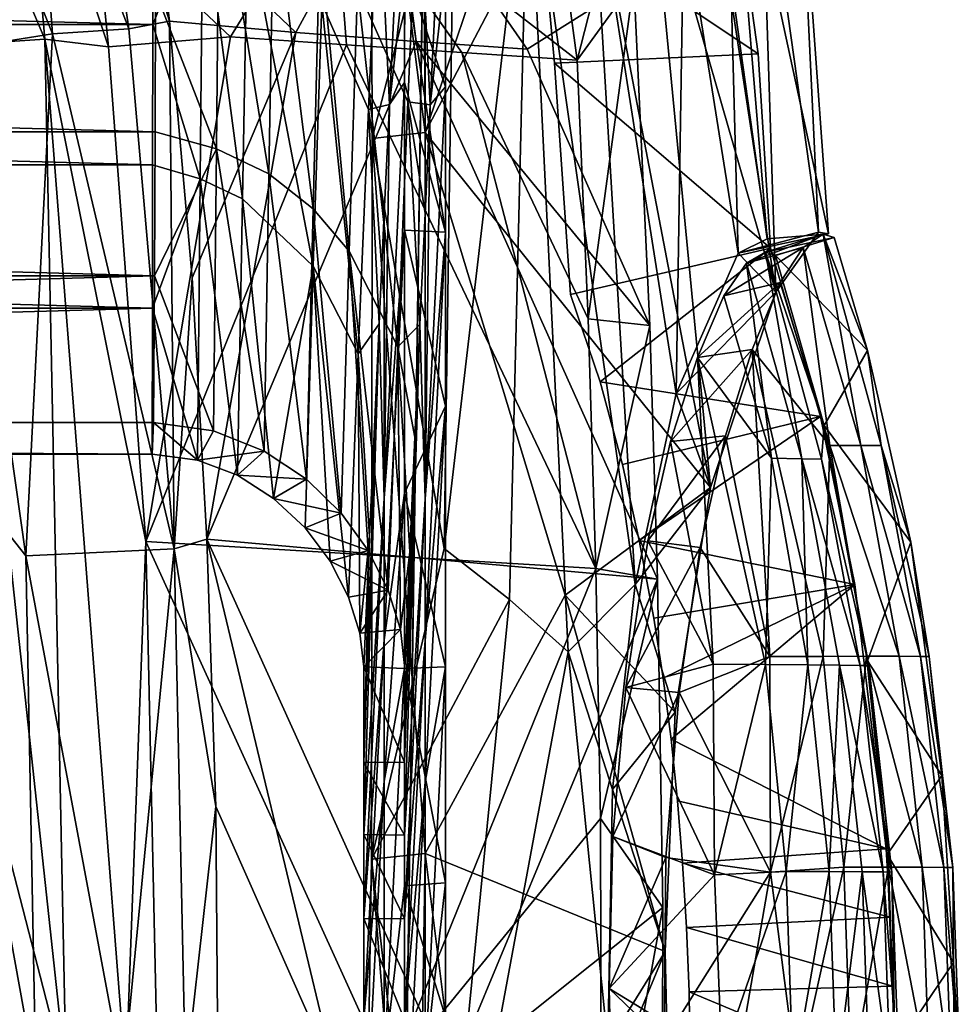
# Model space of a CAD drawing. Header units: inches. Extents: x -6.5 to 6.5, y -4.4 to 4.5.
# Tile 20 of 22: x 4.7 to 6.5, y 0.1 to 2. Entities that reach past the tile are written whole.
import ezdxf

# ---------------------------------------------------------------- set-up
doc = ezdxf.new("R2010")
doc.units = ezdxf.units.IN
doc.layers.get('0').update_dxf_attribs({"true_color": 0xc2ced6})

msp = doc.modelspace()

# ---------------------------------------------------------------- linework, layer by layer
for points in [[(5.5118, 1.8305), (5.5054, 2.758), (5.4073, 2.6535), (5.5118, 1.8305)], [(5.7838, 2.6401), (5.5054, 2.758), (5.5118, 1.8305), (5.7838, 2.6401)], [(5.7338, 2.2648), (6.1548, 1.983), (6.0553, 2.6983), (5.7338, 2.2648)], [(5.7338, 2.2648), (6.0553, 2.6983), (6.1548, 1.983), (5.7338, 2.2648)], [(6.1548, 1.983), (6.1548, 1.983), (6.0553, 2.6983), (6.1548, 1.983)], [(6.0553, 2.6983), (6.0553, 2.6983), (6.1548, 1.983), (6.0553, 2.6983)], [(5.4097, 1.819), (5.4073, 2.6535), (5.5694, 2.4474), (5.4097, 1.819)], [(5.4097, 1.819), (5.5118, 1.8305), (5.4073, 2.6535), (5.4097, 1.819)], [(5.5118, 1.8305), (5.8194, 2.4182), (5.7838, 2.6401), (5.5118, 1.8305)], [(5.8057, 1.9707), (5.7229, 2.582), (5.3337, 2.3375), (5.8057, 1.9707)], [(5.7229, 2.582), (5.8057, 1.9707), (5.8919, 2.3087), (5.7229, 2.582)], [(6.1889, 1.5223), (6.0299, 2.5669), (5.9449, 2.3702), (6.1889, 1.5223)], [(6.0299, 2.5669), (6.1889, 1.5223), (6.1592, 2.4352), (6.0299, 2.5669)], [(6.0964, 2.5347), (6.234, 2.4206), (6.2911, 1.635), (6.0964, 2.5347)], [(6.2911, 1.635), (6.1726, 1.6251), (6.0964, 2.5347), (6.2911, 1.635)], [(6.1726, 1.6251), (6.1024, 2.127), (6.0964, 2.5347), (6.1726, 1.6251)], [(4.7573, 2.5068), (4.8675, 2.5275), (4.9396, 2.0313), (4.7573, 2.5068)], [(4.8675, 2.5275), (4.9896, 2.285), (5.0182, 2.046), (4.8675, 2.5275)], [(5.0182, 2.046), (4.9396, 2.0313), (4.8675, 2.5275), (5.0182, 2.046)], [(4.7924, 2.0216), (4.6103, 2.4763), (4.7573, 2.5068), (4.7924, 2.0216)], [(4.9396, 2.0313), (4.7924, 2.0216), (4.7573, 2.5068), (4.9396, 2.0313)], [(4.5858, 2.4628), (4.7776, 2.0108), (4.7356, 2.4907), (4.5858, 2.4628)], [(4.6016, 1.9909), (4.6103, 2.4763), (4.7924, 2.0216), (4.6016, 1.9909)], [(4.9006, 1.9965), (4.8739, 2.2623), (4.7356, 2.4907), (4.9006, 1.9965)], [(4.7356, 2.4907), (4.7776, 2.0108), (4.9006, 1.9965), (4.7356, 2.4907)], [(5.4724, -0.2201), (5.5118, -0.2201), (5.5118, 2.4881), (5.4724, -0.2201)], [(5.5118, 2.4881), (5.4724, 2.4881), (5.4724, -0.2201), (5.5118, 2.4881)], [(5.4724, 2.4881), (5.4724, 2.4663), (5.4724, -0.242), (5.4724, 2.4881)], [(5.4724, -0.242), (5.4724, -0.2201), (5.4724, 2.4881), (5.4724, -0.242)], [(5.5118, -0.242), (5.5118, 2.4663), (5.5118, 2.4881), (5.5118, -0.242)], [(5.5118, 2.4881), (5.5118, -0.2201), (5.5118, -0.242), (5.5118, 2.4881)], [(4.7776, 2.0108), (4.5858, 2.4628), (4.6032, 1.9992), (4.7776, 2.0108)], [(5.5118, 2.4663), (5.5118, -0.242), (5.4724, -0.242), (5.5118, 2.4663)], [(5.4724, -0.242), (5.4724, 2.4663), (5.5118, 2.4663), (5.4724, -0.242)], [(5.5484, 1.0272), (5.4097, 1.819), (5.5694, 2.4474), (5.5484, 1.0272)], [(5.5694, 2.4474), (5.7107, 2.409), (5.5484, 1.0272), (5.5694, 2.4474)], [(6.1592, 2.4352), (6.2712, 1.6383), (6.234, 2.4206), (6.1592, 2.4352)], [(6.1889, 1.5223), (6.2712, 1.6383), (6.1592, 2.4352), (6.1889, 1.5223)], [(5.8194, 2.4182), (5.5118, 1.8305), (6.063, 1.1446), (5.8194, 2.4182)], [(6.063, 1.1446), (5.9449, 2.3702), (5.8194, 2.4182), (6.063, 1.1446)], [(6.234, 2.4206), (6.2712, 1.6383), (6.2911, 1.635), (6.234, 2.4206)], [(5.7107, 2.409), (5.6748, 0.9286), (5.5484, 1.0272), (5.7107, 2.409)], [(5.7107, 2.409), (5.7882, 0.8277), (5.6748, 0.9286), (5.7107, 2.409)], [(5.9178, 0.9577), (5.7107, 2.409), (5.8335, 2.3617), (5.9178, 0.9577)], [(5.7882, 0.8277), (5.7107, 2.409), (5.9178, 0.9577), (5.7882, 0.8277)], [(5.4482, 2.3669), (5.2624, 2.0239), (4.9896, 2.285), (5.4482, 2.3669)], [(5.4946, 2.0068), (5.2624, 2.0239), (5.4482, 2.3669), (5.4946, 2.0068)], [(5.4482, 2.3669), (5.7091, 1.9915), (5.4946, 2.0068), (5.4482, 2.3669)], [(5.915, 2.122), (5.7091, 1.9915), (5.4482, 2.3669), (5.915, 2.122)], [(5.8335, 2.3617), (6.0113, 2.2576), (5.9967, 1.3265), (5.8335, 2.3617)], [(5.9967, 1.3265), (5.9178, 0.9577), (5.8335, 2.3617), (5.9967, 1.3265)], [(6.063, 1.1446), (6.1889, 1.5223), (5.9449, 2.3702), (6.063, 1.1446)], [(5.1091, 1.7991), (4.9915, 2.1034), (5.114, 2.3428), (5.1091, 1.7991)], [(5.114, 2.3428), (5.2104, 1.7507), (5.1091, 1.7991), (5.114, 2.3428)], [(5.114, 2.3428), (5.2198, 2.2864), (5.2104, 1.7507), (5.114, 2.3428)], [(5.4982, 2.343), (5.4787, 1.89), (5.3816, 2.1098), (5.4982, 2.343)], [(5.4982, 2.343), (5.5216, 1.8842), (5.4787, 1.89), (5.4982, 2.343)], [(5.4982, 2.343), (5.54, 2.2619), (5.5216, 1.8842), (5.4982, 2.343)], [(5.1362, 2.0154), (5.3337, 2.3375), (4.8739, 2.2623), (5.1362, 2.0154)], [(5.3598, 2.0002), (5.3337, 2.3375), (5.1362, 2.0154), (5.3598, 2.0002)], [(5.3122, 2.0798), (5.4023, 1.8753), (5.4219, 2.3277), (5.3122, 2.0798)], [(5.3337, 2.3375), (5.5827, 1.9853), (5.8057, 1.9707), (5.3337, 2.3375)], [(5.3598, 2.0002), (5.5827, 1.9853), (5.3337, 2.3375), (5.3598, 2.0002)], [(5.4429, 1.8851), (5.4219, 2.3277), (5.4023, 1.8753), (5.4429, 1.8851)], [(5.4219, 2.3277), (5.4429, 1.8851), (5.4613, 2.2625), (5.4219, 2.3277)], [(4.9861, 2.0394), (4.9864, 2.3034), (-4.9864, 2.3034), (4.9861, 2.0394)], [(-4.9864, 2.3034), (-4.9861, 2.0394), (4.9861, 2.0394), (-4.9864, 2.3034)], [(5.0825, 2.2833), (4.9864, 2.3034), (4.9861, 2.0394), (5.0825, 2.2833)], [(5.915, 2.122), (5.8919, 2.3087), (5.8057, 1.9707), (5.915, 2.122)], [(5.0825, 2.2833), (4.9861, 2.0394), (5.0773, 1.7412), (5.0825, 2.2833)], [(4.9896, 2.285), (5.2624, 2.0239), (5.0182, 2.046), (4.9896, 2.285)], [(5.0825, 2.2833), (5.0773, 1.7412), (5.1591, 1.7029), (5.0825, 2.2833)], [(5.0825, 2.2833), (5.1591, 1.7029), (5.1691, 2.2369), (5.0825, 2.2833)], [(5.2198, 2.2864), (5.2956, 1.6832), (5.2104, 1.7507), (5.2198, 2.2864)], [(5.2198, 2.2864), (5.3089, 2.2065), (5.2956, 1.6832), (5.2198, 2.2864)], [(5.7338, 2.2648), (5.7338, 2.2648), (5.7615, 1.9647), (5.7338, 2.2648)], [(5.7615, 1.9647), (5.7615, 1.9647), (5.7338, 2.2648), (5.7615, 1.9647)], [(6.1548, 1.983), (5.7338, 2.2648), (5.7615, 1.9647), (6.1548, 1.983)], [(6.1548, 1.983), (5.7615, 1.9647), (5.7338, 2.2648), (6.1548, 1.983)], [(4.8739, 2.2623), (4.9006, 1.9965), (5.1362, 2.0154), (4.8739, 2.2623)], [(5.4725, 2.1508), (5.4613, 2.2625), (5.4429, 1.8851), (5.4725, 2.1508)], [(5.5216, 1.8842), (5.54, 2.2619), (5.5512, 2.1472), (5.5216, 1.8842)], [(6.1161, 1.5976), (5.9967, 1.3265), (6.0113, 2.2576), (6.1161, 1.5976)], [(6.0113, 2.2576), (6.1024, 2.127), (6.1161, 1.5976), (6.0113, 2.2576)], [(5.1691, 2.2369), (5.1591, 1.7029), (5.2958, 1.5728), (5.1691, 2.2369)], [(5.1691, 2.2369), (5.2958, 1.5728), (5.3122, 2.0798), (5.1691, 2.2369)], [(5.3089, 2.2065), (5.3654, 1.6018), (5.2956, 1.6832), (5.3089, 2.2065)], [(5.3089, 2.2065), (5.3816, 2.1098), (5.3654, 1.6018), (5.3089, 2.2065)], [(5.4724, 1.9272), (5.4725, 2.1508), (5.4429, 1.8851), (5.4724, 1.9272)], [(5.5511, 1.6384), (5.4725, 2.1508), (5.4724, 1.9272), (5.5511, 1.6384)], [(5.5511, 1.9192), (5.5512, 2.1472), (5.4725, 2.1508), (5.5511, 1.9192)], [(5.5511, 1.9192), (5.4725, 2.1508), (5.5511, 1.6384), (5.5511, 1.9192)], [(5.5512, 2.1472), (5.5511, 1.9192), (5.5216, 1.8842), (5.5512, 2.1472)], [(5.9458, 1.4577), (5.7091, 1.9915), (5.915, 2.122), (5.9458, 1.4577)], [(5.8057, 1.9707), (5.827, 1.4707), (5.915, 2.122), (5.8057, 1.9707)], [(5.915, 2.122), (5.827, 1.4707), (5.9458, 1.4577), (5.915, 2.122)], [(6.1726, 1.6251), (6.1161, 1.5976), (6.1024, 2.127), (6.1726, 1.6251)], [(4.9906, 1.8318), (-4.9906, 1.8318), (-4.9915, 2.1034), (4.9906, 1.8318)], [(-4.9915, 2.1034), (4.9915, 2.1034), (4.9906, 1.8318), (-4.9915, 2.1034)], [(5.1091, 1.7991), (4.9906, 1.8318), (4.9915, 2.1034), (5.1091, 1.7991)], [(5.4592, 1.417), (5.3654, 1.6018), (5.3816, 2.1098), (5.4592, 1.417)], [(5.3816, 2.1098), (5.4787, 1.89), (5.4592, 1.417), (5.3816, 2.1098)], [(5.3122, 2.0798), (5.2958, 1.5728), (5.3827, 1.4029), (5.3122, 2.0798)], [(5.3122, 2.0798), (5.3827, 1.4029), (5.4023, 1.8753), (5.3122, 2.0798)], [(4.9857, 1.7686), (4.9861, 2.0394), (-4.9861, 2.0394), (4.9857, 1.7686)], [(-4.9861, 2.0394), (-4.9857, 1.7686), (4.9857, 1.7686), (-4.9861, 2.0394)], [(5.0274, 1.0263), (4.9396, 2.0313), (5.0182, 2.046), (5.0274, 1.0263)], [(4.9861, 2.0394), (4.9857, 1.7686), (5.0773, 1.7412), (4.9861, 2.0394)], [(5.0182, 2.046), (5.0624, 1.55), (5.0274, 1.0263), (5.0182, 2.046)], [(5.2624, 2.0239), (5.0624, 1.55), (5.0182, 2.046), (5.2624, 2.0239)], [(4.7924, 2.0216), (4.7408, 1.0126), (4.6016, 1.9909), (4.7924, 2.0216)], [(5.0274, 1.0263), (4.7408, 1.0126), (4.7924, 2.0216), (5.0274, 1.0263)], [(4.7924, 2.0216), (4.9396, 2.0313), (5.0274, 1.0263), (4.7924, 2.0216)], [(5.0904, 1.0452), (5.0624, 1.55), (5.2624, 2.0239), (5.0904, 1.0452)], [(5.4946, 2.0068), (5.0904, 1.0452), (5.2624, 2.0239), (5.4946, 2.0068)], [(4.6032, 1.9992), (4.4679, 1.3663), (4.8189, 0.0054), (4.6032, 1.9992)], [(4.7776, 2.0108), (4.6032, 1.9992), (4.8189, 0.0054), (4.7776, 2.0108)], [(4.9724, 1.0407), (4.9006, 1.9965), (4.7776, 2.0108), (4.9724, 1.0407)], [(4.7776, 2.0108), (4.8189, 0.0054), (4.934, 0.0054), (4.7776, 2.0108)], [(4.934, 0.0054), (4.9724, 1.0407), (4.7776, 2.0108), (4.934, 0.0054)], [(5.1362, 2.0154), (4.9006, 1.9965), (4.9724, 1.0407), (5.1362, 2.0154)], [(5.3598, 2.0002), (5.1362, 2.0154), (4.9724, 1.0407), (5.3598, 2.0002)], [(5.8417, 0.9882), (5.3598, 2.0002), (4.9724, 1.0407), (5.8417, 0.9882)], [(5.9605, 0.9679), (5.0904, 1.0452), (5.4946, 2.0068), (5.9605, 0.9679)], [(5.5827, 1.9853), (5.3598, 2.0002), (5.8417, 0.9882), (5.5827, 1.9853)], [(5.9458, 1.4577), (5.9605, 0.9679), (5.4946, 2.0068), (5.9458, 1.4577)], [(5.9458, 1.4577), (5.4946, 2.0068), (5.7091, 1.9915), (5.9458, 1.4577)], [(4.5295, 1.2794), (4.6016, 1.9909), (4.7408, 1.0126), (4.5295, 1.2794)], [(5.827, 1.4707), (5.8057, 1.9707), (5.5827, 1.9853), (5.827, 1.4707)], [(5.8417, 0.9882), (5.827, 1.4707), (5.5827, 1.9853), (5.8417, 0.9882)], [(6.179, 1.6076), (6.1548, 1.983), (5.7615, 1.9647), (6.179, 1.6076)], [(6.179, 1.6076), (5.7615, 1.9647), (6.1548, 1.983), (6.179, 1.6076)], [(6.179, 1.6076), (6.1548, 1.983), (6.179, 1.6076), (6.179, 1.6076)], [(6.1548, 1.983), (6.1548, 1.983), (6.179, 1.6076), (6.1548, 1.983)], [(6.179, 1.6076), (6.179, 1.6076), (6.1548, 1.983), (6.179, 1.6076)], [(5.7927, 1.5179), (5.7927, 1.5179), (5.7615, 1.9647), (5.7927, 1.5179)], [(5.7615, 1.9647), (5.7615, 1.9647), (5.7927, 1.5179), (5.7615, 1.9647)], [(5.7927, 1.5179), (5.7615, 1.9647), (5.7927, 1.5179), (5.7927, 1.5179)], [(5.7615, 1.9647), (5.7927, 1.5179), (6.179, 1.6076), (5.7615, 1.9647)], [(5.7615, 1.9647), (6.179, 1.6076), (5.7927, 1.5179), (5.7615, 1.9647)], [(5.4331, 1.1245), (5.4724, 1.6419), (5.4724, 1.9272), (5.4331, 1.1245)], [(5.4724, 1.9272), (5.4429, 1.8851), (5.4331, 1.1245), (5.4724, 1.9272)], [(5.5511, 1.6384), (5.4724, 1.9272), (5.4724, 1.6419), (5.5511, 1.6384)], [(5.5118, 1.1231), (5.5216, 1.8842), (5.5511, 1.9192), (5.5118, 1.1231)], [(5.5511, 1.9192), (5.5511, 1.6384), (5.5118, 1.1231), (5.5511, 1.9192)], [(5.4429, 1.8851), (5.4023, 1.8753), (5.4331, 1.6752), (5.4429, 1.8851)], [(5.4331, 1.6752), (5.4331, 1.1245), (5.4429, 1.8851), (5.4331, 1.6752)], [(5.5019, 1.46), (5.4592, 1.417), (5.4787, 1.89), (5.5019, 1.46)], [(5.4787, 1.89), (5.5118, 1.6741), (5.5019, 1.46), (5.4787, 1.89)], [(5.4787, 1.89), (5.5216, 1.8842), (5.5118, 1.6741), (5.4787, 1.89)], [(5.5118, 1.6741), (5.5216, 1.8842), (5.5118, 1.1231), (5.5118, 1.6741)], [(5.4232, 1.4612), (5.4023, 1.8753), (5.3827, 1.4029), (5.4232, 1.4612)], [(5.4331, 1.6752), (5.4023, 1.8753), (5.4232, 1.4612), (5.4331, 1.6752)], [(4.9893, 1.554), (-4.9893, 1.554), (-4.9906, 1.8318), (4.9893, 1.554)], [(-4.9906, 1.8318), (4.9906, 1.8318), (4.9893, 1.554), (-4.9906, 1.8318)], [(4.9893, 1.554), (4.9906, 1.8318), (5.1091, 1.7991), (4.9893, 1.554)], [(5.4097, 1.819), (5.5118, 0.4376), (5.5118, 1.8305), (5.4097, 1.819)], [(5.5118, 1.8305), (5.7825, 0.9367), (6.063, 1.1446), (5.5118, 1.8305)], [(5.5118, 0.4376), (5.7825, 0.9367), (5.5118, 1.8305), (5.5118, 0.4376)], [(5.4097, 1.819), (5.5484, 1.0272), (5.4082, 0.4271), (5.4097, 1.819)], [(5.4097, 1.819), (5.4082, 0.4271), (5.5118, 0.4376), (5.4097, 1.819)], [(5.1033, 1.2544), (4.9893, 1.554), (5.1091, 1.7991), (5.1033, 1.2544)], [(5.1091, 1.7991), (5.2009, 1.2152), (5.1033, 1.2544), (5.1091, 1.7991)], [(5.2009, 1.2152), (5.1091, 1.7991), (5.2104, 1.7507), (5.2009, 1.2152)], [(4.9854, 1.4916), (4.9857, 1.7686), (-4.9857, 1.7686), (4.9854, 1.4916)], [(-4.9857, 1.7686), (-4.9854, 1.4916), (4.9854, 1.4916), (-4.9857, 1.7686)], [(4.9854, 1.4916), (5.0773, 1.7412), (4.9857, 1.7686), (4.9854, 1.4916)], [(5.2104, 1.7507), (5.2827, 1.1607), (5.2009, 1.2152), (5.2104, 1.7507)], [(5.2827, 1.1607), (5.2104, 1.7507), (5.2956, 1.6832), (5.2827, 1.1607)], [(5.0724, 1.1978), (5.0773, 1.7412), (4.9854, 1.4916), (5.0724, 1.1978)], [(5.0773, 1.7412), (5.0724, 1.1978), (5.1495, 1.1687), (5.0773, 1.7412)], [(5.1591, 1.7029), (5.0773, 1.7412), (5.1495, 1.1687), (5.1591, 1.7029)], [(5.1495, 1.1687), (5.2194, 1.1239), (5.1591, 1.7029), (5.1495, 1.1687)], [(5.1591, 1.7029), (5.2194, 1.1239), (5.2958, 1.5728), (5.1591, 1.7029)], [(5.3497, 1.0954), (5.2827, 1.1607), (5.2956, 1.6832), (5.3497, 1.0954)], [(5.2956, 1.6832), (5.3654, 1.6018), (5.3497, 1.0954), (5.2956, 1.6832)], [(5.4232, 1.4612), (5.4331, 1.1245), (5.4331, 1.6752), (5.4232, 1.4612)], [(5.5118, 1.1231), (5.5019, 1.46), (5.5118, 1.6741), (5.5118, 1.1231)], [(5.4331, 0.8508), (5.4724, 1.6419), (5.4331, 1.1245), (5.4331, 0.8508)], [(5.4331, 0.8508), (5.4724, 1.134), (5.4724, 1.6419), (5.4331, 0.8508)], [(5.4724, 1.134), (5.5511, 1.302), (5.4724, 1.6419), (5.4724, 1.134)], [(5.4724, 1.6419), (5.5511, 1.302), (5.5511, 1.6384), (5.4724, 1.6419)], [(5.5118, 0.8493), (5.5511, 1.6384), (5.5511, 1.302), (5.5118, 0.8493)], [(5.5118, 1.1231), (5.5511, 1.6384), (5.5118, 0.8493), (5.5118, 1.1231)], [(6.2911, 1.635), (6.2712, 1.6383), (6.1161, 1.5976), (6.2911, 1.635)], [(6.2712, 1.6383), (6.1889, 1.5223), (6.1161, 1.5976), (6.2712, 1.6383)], [(6.2911, 1.635), (6.1161, 1.5976), (6.1726, 1.6251), (6.2911, 1.635)], [(6.2806, 1.6343), (6.169, 1.5998), (6.1327, 1.5783), (6.2806, 1.6343)], [(6.2806, 1.6343), (6.1327, 1.5783), (6.2419, 1.6089), (6.2806, 1.6343)], [(6.169, 1.5998), (6.2806, 1.6343), (6.3017, 1.6282), (6.169, 1.5998)], [(6.3017, 1.6282), (6.1887, 1.5934), (6.169, 1.5998), (6.3017, 1.6282)], [(6.366, 1.4094), (6.1887, 1.5934), (6.3017, 1.6282), (6.366, 1.4094)], [(6.2806, 1.6343), (6.2419, 1.6089), (6.3531, 1.2263), (6.2806, 1.6343)], [(6.3531, 1.2263), (6.3922, 1.2261), (6.2806, 1.6343), (6.3531, 1.2263)], [(6.366, 1.4094), (6.3017, 1.6282), (6.2806, 1.6343), (6.366, 1.4094)], [(6.2806, 1.6343), (6.3922, 1.2261), (6.366, 1.4094), (6.2806, 1.6343)], [(5.4022, 1.0229), (5.3497, 1.0954), (5.3654, 1.6018), (5.4022, 1.0229)], [(5.4022, 1.0229), (5.3654, 1.6018), (5.4404, 0.9467), (5.4022, 1.0229)], [(5.3654, 1.6018), (5.4592, 1.417), (5.4404, 0.9467), (5.3654, 1.6018)], [(5.8498, 1.349), (6.179, 1.6076), (5.7927, 1.5179), (5.8498, 1.349)], [(5.8498, 1.349), (5.7927, 1.5179), (6.179, 1.6076), (5.8498, 1.349)], [(5.8498, 1.349), (6.2754, 1.2824), (6.179, 1.6076), (5.8498, 1.349)], [(5.8498, 1.349), (6.179, 1.6076), (6.2754, 1.2824), (5.8498, 1.349)], [(6.2419, 1.6089), (6.1327, 1.5783), (6.0885, 1.5151), (6.2419, 1.6089)], [(6.0885, 1.5151), (6.1974, 1.5408), (6.2419, 1.6089), (6.0885, 1.5151)], [(6.2394, 1.2004), (6.1327, 1.5783), (6.169, 1.5998), (6.2394, 1.2004)], [(6.169, 1.5998), (6.2775, 1.1998), (6.2394, 1.2004), (6.169, 1.5998)], [(6.2823, 1.2647), (6.2775, 1.1998), (6.169, 1.5998), (6.2823, 1.2647)], [(6.169, 1.5998), (6.1887, 1.5934), (6.2823, 1.2647), (6.169, 1.5998)], [(6.179, 1.6076), (6.179, 1.6076), (6.2754, 1.2824), (6.179, 1.6076)], [(6.179, 1.6076), (6.179, 1.6076), (6.2754, 1.2824), (6.179, 1.6076)], [(6.2754, 1.2824), (6.179, 1.6076), (6.2754, 1.2824), (6.2754, 1.2824)], [(6.2419, 1.6089), (6.1974, 1.5408), (6.2932, 1.2263), (6.2419, 1.6089)], [(6.2932, 1.2263), (6.3531, 1.2263), (6.2419, 1.6089), (6.2932, 1.2263)], [(6.1161, 1.5976), (6.1889, 1.5223), (5.9967, 1.3265), (6.1161, 1.5976)], [(6.366, 1.4094), (6.2823, 1.2647), (6.1887, 1.5934), (6.366, 1.4094)], [(5.2194, 1.1239), (5.28, 1.0672), (5.2958, 1.5728), (5.2194, 1.1239)], [(5.2958, 1.5728), (5.28, 1.0672), (5.3284, 1.0023), (5.2958, 1.5728)], [(5.3827, 1.4029), (5.2958, 1.5728), (5.3638, 0.9331), (5.3827, 1.4029)], [(5.2958, 1.5728), (5.3284, 1.0023), (5.3638, 0.9331), (5.2958, 1.5728)], [(6.1808, 1.2016), (6.0885, 1.5151), (6.1327, 1.5783), (6.1808, 1.2016)], [(6.1327, 1.5783), (6.2394, 1.2004), (6.1808, 1.2016), (6.1327, 1.5783)], [(-4.9875, 1.2705), (-4.9893, 1.554), (4.9893, 1.554), (-4.9875, 1.2705)], [(4.9893, 1.554), (4.9875, 1.2705), (-4.9875, 1.2705), (4.9893, 1.554)], [(4.9875, 1.2705), (4.9893, 1.554), (5.1033, 1.2544), (4.9875, 1.2705)], [(5.0624, 1.55), (5.0904, 1.0452), (5.0274, 1.0263), (5.0624, 1.55)], [(6.1889, 1.5223), (6.063, 1.1446), (5.9967, 1.3265), (6.1889, 1.5223)], [(6.1974, 1.5408), (6.0885, 1.5151), (6.0378, 1.396), (6.1974, 1.5408)], [(6.1974, 1.5408), (6.0378, 1.396), (6.1436, 1.4115), (6.1974, 1.5408)], [(6.1974, 1.5408), (6.1436, 1.4115), (6.2932, 1.2263), (6.1974, 1.5408)], [(5.7927, 1.5179), (5.8498, 1.349), (5.7927, 1.5179), (5.7927, 1.5179)], [(5.7927, 1.5179), (5.8498, 1.349), (5.7927, 1.5179), (5.7927, 1.5179)], [(5.8498, 1.349), (5.8498, 1.349), (5.7927, 1.5179), (5.8498, 1.349)], [(6.0378, 1.396), (6.0885, 1.5151), (6.1808, 1.2016), (6.0378, 1.396)], [(4.9854, 1.4916), (-4.9854, 1.4916), (-4.9851, 1.2091), (4.9854, 1.4916)], [(-4.9851, 1.2091), (4.9851, 1.2091), (4.9854, 1.4916), (-4.9851, 1.2091)], [(4.9851, 1.2091), (5.0724, 1.1978), (4.9854, 1.4916), (4.9851, 1.2091)], [(5.8417, 0.9882), (5.9458, 1.4577), (5.827, 1.4707), (5.8417, 0.9882)], [(5.4232, 1.4612), (5.3827, 1.4029), (5.4048, 1.0494), (5.4232, 1.4612)], [(5.3937, 0.6133), (5.3937, 0.4743), (5.4232, 1.4612), (5.3937, 0.6133)], [(5.4331, 1.1245), (5.4232, 1.4612), (5.3937, 0.4743), (5.4331, 1.1245)], [(5.3937, 0.6133), (5.4232, 1.4612), (5.4048, 1.0494), (5.3937, 0.6133)], [(5.4592, 1.417), (5.5019, 1.46), (5.4921, 1.2421), (5.4592, 1.417)], [(5.4724, 0.6141), (5.5019, 1.46), (5.4724, 0.4731), (5.4724, 0.6141)], [(5.4724, 0.4731), (5.5019, 1.46), (5.5118, 1.1231), (5.4724, 0.4731)], [(5.4921, 1.2421), (5.5019, 1.46), (5.4724, 0.6141), (5.4921, 1.2421)], [(5.8417, 0.9882), (5.9605, 0.9679), (5.9458, 1.4577), (5.8417, 0.9882)], [(5.4592, 1.417), (5.4642, 0.8703), (5.4404, 0.9467), (5.4592, 1.417)], [(5.4642, 0.8703), (5.4592, 1.417), (5.4823, 1.0208), (5.4642, 0.8703)], [(5.4592, 1.417), (5.4921, 1.2421), (5.4823, 1.0208), (5.4592, 1.417)], [(5.9859, 1.2337), (6.0917, 1.2448), (6.1436, 1.4115), (5.9859, 1.2337)], [(6.1436, 1.4115), (6.0378, 1.396), (5.9859, 1.2337), (6.1436, 1.4115)], [(6.1436, 1.4115), (6.0917, 1.2448), (6.1775, 0.8185), (6.1436, 1.4115)], [(6.1775, 0.8185), (6.2802, 0.8187), (6.1436, 1.4115), (6.1775, 0.8185)], [(6.2802, 0.8187), (6.2932, 1.2263), (6.1436, 1.4115), (6.2802, 0.8187)], [(6.45, 1.0393), (6.2823, 1.2647), (6.366, 1.4094), (6.45, 1.0393)], [(6.366, 1.4094), (6.3922, 1.2261), (6.45, 1.0393), (6.366, 1.4094)], [(5.3827, 1.4029), (5.3638, 0.9331), (5.386, 0.8636), (5.3827, 1.4029)], [(5.386, 0.8636), (5.4048, 1.0494), (5.3827, 1.4029), (5.386, 0.8636)], [(6.0684, 0.8039), (5.9859, 1.2337), (6.0378, 1.396), (6.0684, 0.8039)], [(6.0378, 1.396), (6.1689, 0.803), (6.0684, 0.8039), (6.0378, 1.396)], [(6.1808, 1.2016), (6.1689, 0.803), (6.0378, 1.396), (6.1808, 1.2016)], [(4.4679, 1.3663), (4.4817, -0.4773), (4.8189, 0.0054), (4.4679, 1.3663)], [(5.8928, 1.1894), (5.8498, 1.349), (5.8498, 1.349), (5.8928, 1.1894)], [(5.8928, 1.1894), (5.8498, 1.349), (5.8928, 1.1894), (5.8928, 1.1894)], [(5.8498, 1.349), (5.8928, 1.1894), (6.2754, 1.2824), (5.8498, 1.349)], [(5.8498, 1.349), (6.2754, 1.2824), (5.8928, 1.1894), (5.8498, 1.349)], [(5.9178, 0.9577), (5.9967, 1.3265), (6.063, 1.1446), (5.9178, 0.9577)], [(5.5511, 0.7984), (5.5511, 1.302), (5.4724, 1.134), (5.5511, 0.7984)], [(5.5511, 1.302), (5.5511, 0.7984), (5.5118, 0.5759), (5.5511, 1.302)], [(5.5118, 0.5759), (5.5118, 0.8493), (5.5511, 1.302), (5.5118, 0.5759)], [(4.5295, 1.2794), (4.7408, 1.0126), (4.7602, 0.0054), (4.5295, 1.2794)], [(4.7602, 0.0054), (4.5408, -0.4775), (4.5295, 1.2794), (4.7602, 0.0054)], [(5.9255, 1.0428), (6.2754, 1.2824), (5.8928, 1.1894), (5.9255, 1.0428)], [(5.9255, 1.0428), (5.8928, 1.1894), (6.2754, 1.2824), (5.9255, 1.0428)], [(5.9255, 1.0428), (6.3417, 0.9577), (6.2754, 1.2824), (5.9255, 1.0428)], [(5.9255, 1.0428), (6.2754, 1.2824), (6.3417, 0.9577), (5.9255, 1.0428)], [(6.3417, 0.9577), (6.3417, 0.9577), (6.2754, 1.2824), (6.3417, 0.9577)], [(6.2754, 1.2824), (6.2754, 1.2824), (6.3417, 0.9577), (6.2754, 1.2824)], [(4.9875, 1.2705), (4.9851, 1.2091), (-4.9875, 1.2705), (4.9875, 1.2705)], [(4.9851, 1.2091), (-4.9851, 1.2091), (-4.9875, 1.2705), (4.9851, 1.2091)], [(5.0724, 1.1978), (4.9851, 1.2091), (4.9875, 1.2705), (5.0724, 1.1978)], [(4.9875, 1.2705), (5.1033, 1.2544), (5.0724, 1.1978), (4.9875, 1.2705)], [(6.2775, 1.1998), (6.2823, 1.2647), (6.3685, 0.8009), (6.2775, 1.1998)], [(6.3685, 0.8009), (6.2823, 1.2647), (6.3658, 0.8101), (6.3685, 0.8009)], [(6.45, 1.0393), (6.3658, 0.8101), (6.2823, 1.2647), (6.45, 1.0393)], [(5.0724, 1.1978), (5.1033, 1.2544), (5.2009, 1.2152), (5.0724, 1.1978)], [(5.4823, 1.0208), (5.4921, 1.2421), (5.4724, 0.6141), (5.4823, 1.0208)], [(6.0917, 1.2448), (5.9859, 1.2337), (5.942, 1.042), (6.0917, 1.2448)], [(6.0917, 1.2448), (5.942, 1.042), (6.0429, 1.029), (6.0917, 1.2448)], [(6.0429, 1.029), (6.1775, 0.8185), (6.0917, 1.2448), (6.0429, 1.029)], [(5.942, 1.042), (5.9859, 1.2337), (6.0684, 0.8039), (5.942, 1.042)], [(6.2802, 0.8187), (6.3641, 0.8188), (6.2932, 1.2263), (6.2802, 0.8187)], [(6.2932, 1.2263), (6.3641, 0.8188), (6.4273, 0.8188), (6.2932, 1.2263)], [(6.4273, 0.8188), (6.3531, 1.2263), (6.2932, 1.2263), (6.4273, 0.8188)], [(6.3531, 1.2263), (6.4273, 0.8188), (6.4683, 0.8187), (6.3531, 1.2263)], [(6.4683, 0.8187), (6.3922, 1.2261), (6.3531, 1.2263), (6.4683, 0.8187)], [(6.4854, 0.8184), (6.45, 1.0393), (6.3922, 1.2261), (6.4854, 0.8184)], [(6.3922, 1.2261), (6.4683, 0.8187), (6.4854, 0.8184), (6.3922, 1.2261)], [(5.2009, 1.2152), (5.1495, 1.1687), (5.0724, 1.1978), (5.2009, 1.2152)], [(5.1495, 1.1687), (5.2009, 1.2152), (5.2827, 1.1607), (5.1495, 1.1687)], [(6.1808, 1.2016), (6.2507, 0.8022), (6.1689, 0.803), (6.1808, 1.2016)], [(6.2507, 0.8022), (6.1808, 1.2016), (6.2394, 1.2004), (6.2507, 0.8022)], [(6.2394, 1.2004), (6.3122, 0.8014), (6.2507, 0.8022), (6.2394, 1.2004)], [(6.2394, 1.2004), (6.2775, 1.1998), (6.352, 0.801), (6.2394, 1.2004)], [(6.352, 0.801), (6.3122, 0.8014), (6.2394, 1.2004), (6.352, 0.801)], [(6.3685, 0.8009), (6.352, 0.801), (6.2775, 1.1998), (6.3685, 0.8009)], [(5.8928, 1.1894), (5.9255, 1.0428), (5.8928, 1.1894), (5.8928, 1.1894)], [(5.9255, 1.0428), (5.8928, 1.1894), (5.9255, 1.0428), (5.9255, 1.0428)], [(5.2827, 1.1607), (5.2194, 1.1239), (5.1495, 1.1687), (5.2827, 1.1607)], [(5.2194, 1.1239), (5.2827, 1.1607), (5.3497, 1.0954), (5.2194, 1.1239)], [(5.9948, 0.7108), (6.063, 1.1446), (5.7825, 0.9367), (5.9948, 0.7108)], [(5.9948, 0.7108), (5.9178, 0.9577), (6.063, 1.1446), (5.9948, 0.7108)], [(5.3497, 1.0954), (5.28, 1.0672), (5.2194, 1.1239), (5.3497, 1.0954)], [(5.3937, 0.4743), (5.3937, 0.3125), (5.4331, 1.1245), (5.3937, 0.4743)], [(5.3937, 0.3125), (5.4331, 0.8508), (5.4331, 1.1245), (5.3937, 0.3125)], [(5.4331, 0.8508), (5.4331, 0.5776), (5.4724, 1.134), (5.4331, 0.8508)], [(5.4331, 0.5776), (5.4724, 0.7954), (5.4724, 1.134), (5.4331, 0.5776)], [(5.4724, 0.7954), (5.5511, 0.7984), (5.4724, 1.134), (5.4724, 0.7954)], [(5.5118, 1.1231), (5.4724, 0.3119), (5.4724, 0.4731), (5.5118, 1.1231)], [(5.4724, 0.3119), (5.5118, 1.1231), (5.5118, 0.8493), (5.4724, 0.3119)], [(5.28, 1.0672), (5.3497, 1.0954), (5.4022, 1.0229), (5.28, 1.0672)], [(5.4022, 1.0229), (5.3284, 1.0023), (5.28, 1.0672), (5.4022, 1.0229)], [(5.386, 0.8636), (5.3937, 0.7982), (5.4048, 1.0494), (5.386, 0.8636)], [(5.3937, 0.6133), (5.4048, 1.0494), (5.3937, 0.7982), (5.3937, 0.6133)], [(4.934, 0.0054), (4.9954, 0.016), (4.9724, 1.0407), (4.934, 0.0054)], [(4.9724, 1.0407), (4.9954, 0.016), (5.4431, 0.0054), (4.9724, 1.0407)], [(5.8417, 0.9882), (4.9724, 1.0407), (5.4431, 0.0054), (5.8417, 0.9882)], [(5.0274, 1.0263), (5.0904, 1.0452), (5.1079, 0.5288), (5.0274, 1.0263)], [(5.3396, 0.0054), (5.1079, 0.5288), (5.0904, 1.0452), (5.3396, 0.0054)], [(5.561, 0.0054), (5.3396, 0.0054), (5.0904, 1.0452), (5.561, 0.0054)], [(5.0904, 1.0452), (5.9605, 0.9679), (5.561, 0.0054), (5.0904, 1.0452)], [(5.8996, 0.7587), (5.942, 1.042), (6.0684, 0.8039), (5.8996, 0.7587)], [(6.0429, 1.029), (5.942, 1.042), (5.8996, 0.7587), (6.0429, 1.029)], [(6.0429, 1.029), (5.8996, 0.7587), (6.0027, 0.7486), (6.0429, 1.029)], [(5.9535, 0.8925), (5.9255, 1.0428), (5.9255, 1.0428), (5.9535, 0.8925)], [(5.9255, 1.0428), (5.9535, 0.8925), (5.9535, 0.8925), (5.9255, 1.0428)], [(5.9255, 1.0428), (5.9535, 0.8925), (6.3417, 0.9577), (5.9255, 1.0428)], [(5.9255, 1.0428), (6.3417, 0.9577), (5.9535, 0.8925), (5.9255, 1.0428)], [(6.0027, 0.7486), (6.1775, 0.8185), (6.0429, 1.029), (6.0027, 0.7486)], [(6.5097, 0.5886), (6.3658, 0.8101), (6.45, 1.0393), (6.5097, 0.5886)], [(6.5097, 0.5886), (6.45, 1.0393), (6.4854, 0.8184), (6.5097, 0.5886)], [(4.9288, 0.0054), (4.7408, 1.0126), (5.0274, 1.0263), (4.9288, 0.0054)], [(4.7602, 0.0054), (4.7408, 1.0126), (4.9288, 0.0054), (4.7602, 0.0054)], [(5.0274, 1.0263), (5.049, 0.0054), (4.9288, 0.0054), (5.0274, 1.0263)], [(5.0274, 1.0263), (5.1079, 0.5288), (5.049, 0.0054), (5.0274, 1.0263)], [(5.3284, 1.0023), (5.4022, 1.0229), (5.4404, 0.9467), (5.3284, 1.0023)], [(5.4082, 0.4271), (5.5484, 1.0272), (5.6748, 0.9286), (5.4082, 0.4271)], [(5.4642, 0.8703), (5.4823, 1.0208), (5.4725, 0.7953), (5.4642, 0.8703)], [(5.4823, 1.0208), (5.4724, 0.6141), (5.4725, 0.7953), (5.4823, 1.0208)], [(5.4404, 0.9467), (5.3638, 0.9331), (5.3284, 1.0023), (5.4404, 0.9467)], [(5.8503, 0.5056), (5.8417, 0.9882), (5.4431, 0.0054), (5.8503, 0.5056)], [(5.9605, 0.9679), (5.8417, 0.9882), (5.8503, 0.5056), (5.9605, 0.9679)], [(5.9709, 0.3332), (5.561, 0.0054), (5.9605, 0.9679), (5.9709, 0.3332)], [(5.9178, 0.9577), (5.8734, 0.5615), (5.7882, 0.8277), (5.9178, 0.9577)], [(5.9605, 0.9679), (5.8503, 0.5056), (5.9709, 0.3332), (5.9605, 0.9679)], [(5.9948, 0.7108), (5.8734, 0.5615), (5.9178, 0.9577), (5.9948, 0.7108)], [(5.9535, 0.8925), (5.9714, 0.7764), (6.3417, 0.9577), (5.9535, 0.8925)], [(5.9535, 0.8925), (6.3417, 0.9577), (5.9714, 0.7764), (5.9535, 0.8925)], [(5.9714, 0.7764), (5.9867, 0.6588), (6.3417, 0.9577), (5.9714, 0.7764)], [(5.9714, 0.7764), (6.3417, 0.9577), (5.9867, 0.6588), (5.9714, 0.7764)], [(6.3417, 0.9577), (5.9867, 0.6588), (6.4019, 0.4471), (6.3417, 0.9577)], [(6.3417, 0.9577), (6.4019, 0.4471), (5.9867, 0.6588), (6.3417, 0.9577)], [(6.4019, 0.4471), (6.4019, 0.4471), (6.3417, 0.9577), (6.4019, 0.4471)], [(6.3417, 0.9577), (6.3417, 0.9577), (6.4019, 0.4471), (6.3417, 0.9577)], [(5.386, 0.8636), (5.3638, 0.9331), (5.4404, 0.9467), (5.386, 0.8636)], [(5.4404, 0.9467), (5.4642, 0.8703), (5.386, 0.8636), (5.4404, 0.9467)], [(5.9753, 0.2483), (5.7825, 0.9367), (5.5118, 0.4376), (5.9753, 0.2483)], [(5.9753, 0.2483), (5.9948, 0.7108), (5.7825, 0.9367), (5.9753, 0.2483)], [(5.5249, -0.5945), (5.4082, 0.4271), (5.6748, 0.9286), (5.5249, -0.5945)], [(5.5249, -0.5945), (5.6748, 0.9286), (5.7882, 0.8277), (5.5249, -0.5945)], [(5.9714, 0.7764), (5.9535, 0.8925), (5.9535, 0.8925), (5.9714, 0.7764)], [(5.9714, 0.7764), (5.9714, 0.7764), (5.9535, 0.8925), (5.9714, 0.7764)], [(5.3937, 0.7982), (5.386, 0.8636), (5.4642, 0.8703), (5.3937, 0.7982)], [(5.4642, 0.8703), (5.4725, 0.7953), (5.3937, 0.7982), (5.4642, 0.8703)], [(5.4331, 0.8508), (5.3937, 0.3125), (5.3937, 0.1183), (5.4331, 0.8508)], [(5.4331, 0.5776), (5.4331, 0.8508), (5.3937, 0.1183), (5.4331, 0.5776)], [(5.4724, 0.3119), (5.5118, 0.8493), (5.4724, 0.1162), (5.4724, 0.3119)], [(5.4724, 0.1162), (5.5118, 0.8493), (5.5118, 0.5759), (5.4724, 0.1162)], [(5.7882, 0.8277), (5.8644, 0.0695), (5.5249, -0.5945), (5.7882, 0.8277)], [(5.8644, 0.0695), (5.7882, 0.8277), (5.8734, 0.5615), (5.8644, 0.0695)], [(6.1785, 0.4018), (6.1775, 0.8185), (6.0027, 0.7486), (6.1785, 0.4018)], [(6.2802, 0.8187), (6.1775, 0.8185), (6.1785, 0.4018), (6.2802, 0.8187)], [(6.1785, 0.4018), (6.3206, 0.4111), (6.2802, 0.8187), (6.1785, 0.4018)], [(6.3641, 0.8188), (6.2802, 0.8187), (6.3206, 0.4111), (6.3641, 0.8188)], [(6.3206, 0.4111), (6.4065, 0.4112), (6.3641, 0.8188), (6.3206, 0.4111)], [(6.3641, 0.8188), (6.4065, 0.4112), (6.4715, 0.4111), (6.3641, 0.8188)], [(6.4715, 0.4111), (6.4273, 0.8188), (6.3641, 0.8188), (6.4715, 0.4111)], [(6.4273, 0.8188), (6.4715, 0.4111), (6.5135, 0.411), (6.4273, 0.8188)], [(6.5135, 0.411), (6.4683, 0.8187), (6.4273, 0.8188), (6.5135, 0.411)], [(6.4683, 0.8187), (6.5135, 0.411), (6.5306, 0.4107), (6.4683, 0.8187)], [(6.5306, 0.4107), (6.4854, 0.8184), (6.4683, 0.8187), (6.5306, 0.4107)], [(6.5306, 0.4107), (6.5097, 0.5886), (6.4854, 0.8184), (6.5306, 0.4107)], [(5.8996, 0.7587), (6.0684, 0.8039), (6.0705, 0.3967), (5.8996, 0.7587)], [(6.0705, 0.3967), (6.0684, 0.8039), (6.1689, 0.803), (6.0705, 0.3967)], [(6.1689, 0.803), (6.2088, 0.403), (6.0705, 0.3967), (6.1689, 0.803)], [(6.2088, 0.403), (6.1689, 0.803), (6.2507, 0.8022), (6.2088, 0.403)], [(6.2507, 0.8022), (6.2924, 0.4028), (6.2088, 0.403), (6.2507, 0.8022)], [(6.2924, 0.4028), (6.2507, 0.8022), (6.3122, 0.8014), (6.2924, 0.4028)], [(6.3122, 0.8014), (6.3556, 0.4025), (6.2924, 0.4028), (6.3122, 0.8014)], [(6.3122, 0.8014), (6.352, 0.801), (6.3963, 0.4022), (6.3122, 0.8014)], [(6.3963, 0.4022), (6.3556, 0.4025), (6.3122, 0.8014), (6.3963, 0.4022)], [(6.352, 0.801), (6.3685, 0.8009), (6.4129, 0.402), (6.352, 0.801)], [(6.4129, 0.402), (6.3963, 0.4022), (6.352, 0.801), (6.4129, 0.402)], [(6.3658, 0.8101), (6.4041, 0.4358), (6.4129, 0.402), (6.3658, 0.8101)], [(6.4129, 0.402), (6.3685, 0.8009), (6.3658, 0.8101), (6.4129, 0.402)], [(6.5097, 0.5886), (6.4041, 0.4358), (6.3658, 0.8101), (6.5097, 0.5886)], [(5.4724, 0.6141), (5.3937, 0.6133), (5.3937, 0.7982), (5.4724, 0.6141)], [(5.3937, 0.7982), (5.4725, 0.7953), (5.4724, 0.6141), (5.3937, 0.7982)], [(5.4724, 0.7954), (5.4331, 0.5776), (5.4331, 0.0338), (5.4724, 0.7954)], [(5.4331, 0.0338), (5.4724, 0.3751), (5.4724, 0.7954), (5.4331, 0.0338)], [(5.551, 0.3811), (5.5511, 0.7984), (5.4724, 0.7954), (5.551, 0.3811)], [(5.4724, 0.7954), (5.4724, 0.3751), (5.551, 0.3811), (5.4724, 0.7954)], [(5.5511, 0.7984), (5.551, 0.3811), (5.5117, 0.0316), (5.5511, 0.7984)], [(5.5117, 0.0316), (5.5118, 0.5759), (5.5511, 0.7984), (5.5117, 0.0316)], [(5.9867, 0.6588), (5.9714, 0.7764), (5.9714, 0.7764), (5.9867, 0.6588)], [(5.9714, 0.7764), (5.9867, 0.6588), (5.9867, 0.6588), (5.9714, 0.7764)], [(6.0705, 0.3967), (5.8746, 0.4706), (5.8996, 0.7587), (6.0705, 0.3967)], [(6.0027, 0.7486), (5.8996, 0.7587), (5.8746, 0.4706), (6.0027, 0.7486)], [(6.0027, 0.7486), (5.8746, 0.4706), (5.9768, 0.4303), (6.0027, 0.7486)], [(6.0027, 0.7486), (5.9768, 0.4303), (6.1785, 0.4018), (6.0027, 0.7486)], [(5.9948, 0.7108), (5.9753, 0.2483), (5.8734, 0.5615), (5.9948, 0.7108)], [(5.9993, 0.5397), (5.9867, 0.6588), (5.9867, 0.6588), (5.9993, 0.5397)], [(5.9867, 0.6588), (5.9993, 0.5397), (5.9993, 0.5397), (5.9867, 0.6588)], [(6.4019, 0.4471), (5.9867, 0.6588), (5.9993, 0.5397), (6.4019, 0.4471)], [(6.4019, 0.4471), (5.9993, 0.5397), (5.9867, 0.6588), (6.4019, 0.4471)], [(5.3937, 0.6133), (5.4724, 0.6141), (5.4724, 0.4731), (5.3937, 0.6133)], [(5.4724, 0.4731), (5.3937, 0.4743), (5.3937, 0.6133), (5.4724, 0.4731)], [(5.4331, 0.0338), (5.4331, 0.5776), (5.3937, -0.1731), (5.4331, 0.0338)], [(5.4331, 0.5776), (5.3937, 0.1183), (5.3937, -0.1731), (5.4331, 0.5776)], [(5.5118, 0.5759), (5.4724, -0.1789), (5.4724, 0.1162), (5.5118, 0.5759)], [(5.4724, -0.1789), (5.5118, 0.5759), (5.5117, 0.0316), (5.4724, -0.1789)], [(6.5322, 0.2273), (6.4041, 0.4358), (6.5097, 0.5886), (6.5322, 0.2273)], [(6.5306, 0.4107), (6.5322, 0.2273), (6.5097, 0.5886), (6.5306, 0.4107)], [(5.9753, 0.2483), (5.8644, 0.0695), (5.8734, 0.5615), (5.9753, 0.2483)], [(5.9993, 0.5397), (5.9993, 0.5397), (6.0092, 0.4192), (5.9993, 0.5397)], [(6.0092, 0.4192), (6.0092, 0.4192), (5.9993, 0.5397), (6.0092, 0.4192)], [(6.4019, 0.4471), (5.9993, 0.5397), (6.0092, 0.4192), (6.4019, 0.4471)], [(6.4019, 0.4471), (6.0092, 0.4192), (5.9993, 0.5397), (6.4019, 0.4471)], [(5.049, 0.0054), (5.1079, 0.5288), (5.1122, -0.0478), (5.049, 0.0054)], [(5.1079, 0.5288), (5.3396, 0.0054), (5.1122, -0.0478), (5.1079, 0.5288)], [(5.8527, -0.3234), (5.8503, 0.5056), (5.4431, 0.0054), (5.8527, -0.3234)], [(5.9709, 0.3332), (5.8503, 0.5056), (5.8527, -0.3234), (5.9709, 0.3332)], [(5.4724, 0.3119), (5.3937, 0.3125), (5.3937, 0.4743), (5.4724, 0.3119)], [(5.3937, 0.4743), (5.4724, 0.4731), (5.4724, 0.3119), (5.3937, 0.4743)], [(5.8674, 0.177), (5.8746, 0.4706), (6.0705, 0.3967), (5.8674, 0.177)], [(5.9768, 0.4303), (5.8746, 0.4706), (5.8674, 0.177), (5.9768, 0.4303)], [(5.4082, 0.4271), (5.4948, -0.6578), (5.5118, 0.4376), (5.4082, 0.4271)], [(5.5118, 0.4376), (5.4948, -0.6578), (5.6372, -0.5666), (5.5118, 0.4376)], [(5.9753, 0.2483), (5.5118, 0.4376), (5.6372, -0.5666), (5.9753, 0.2483)], [(6.0092, 0.4192), (6.4099, 0.3146), (6.4019, 0.4471), (6.0092, 0.4192)], [(6.0092, 0.4192), (6.4019, 0.4471), (6.4099, 0.3146), (6.0092, 0.4192)], [(6.4099, 0.3146), (6.4099, 0.3146), (6.4019, 0.4471), (6.4099, 0.3146)], [(6.4019, 0.4471), (6.4019, 0.4471), (6.4099, 0.3146), (6.4019, 0.4471)], [(5.4082, 0.4271), (5.5249, -0.5945), (5.3907, -0.676), (5.4082, 0.4271)], [(5.4082, 0.4271), (5.3907, -0.676), (5.4948, -0.6578), (5.4082, 0.4271)], [(5.9768, 0.4303), (5.8674, 0.177), (5.9734, 0.0752), (5.9768, 0.4303)], [(6.1785, 0.4018), (5.9768, 0.4303), (5.9734, 0.0752), (6.1785, 0.4018)], [(6.0167, 0.2951), (6.0092, 0.4192), (6.0167, 0.2951), (6.0167, 0.2951)], [(6.0167, 0.2951), (6.0092, 0.4192), (6.0092, 0.4192), (6.0167, 0.2951)], [(6.4099, 0.3146), (6.0092, 0.4192), (6.0167, 0.2951), (6.4099, 0.3146)], [(6.4099, 0.3146), (6.0167, 0.2951), (6.0092, 0.4192), (6.4099, 0.3146)], [(6.4129, 0.402), (6.4041, 0.4358), (6.4187, 0.0598), (6.4129, 0.402)], [(6.5322, 0.2273), (6.4187, 0.0598), (6.4041, 0.4358), (6.5322, 0.2273)], [(5.9734, 0.0752), (6.1101, 0.0027), (6.1785, 0.4018), (5.9734, 0.0752)], [(6.0848, 0.0434), (6.0705, 0.3967), (6.2088, 0.403), (6.0848, 0.0434)], [(6.2088, 0.403), (6.2225, 0.003), (6.0848, 0.0434), (6.2088, 0.403)], [(6.1101, 0.0027), (6.2306, 0.003), (6.1785, 0.4018), (6.1101, 0.0027)], [(6.3206, 0.4111), (6.1785, 0.4018), (6.2306, 0.003), (6.3206, 0.4111)], [(6.2225, 0.003), (6.2088, 0.403), (6.2924, 0.4028), (6.2225, 0.003)], [(6.2924, 0.4028), (6.3061, 0.0034), (6.2225, 0.003), (6.2924, 0.4028)], [(6.2306, 0.003), (6.3347, 0.0032), (6.3206, 0.4111), (6.2306, 0.003)], [(6.3061, 0.0034), (6.2924, 0.4028), (6.3556, 0.4025), (6.3061, 0.0034)], [(6.3556, 0.4025), (6.3695, 0.0035), (6.3061, 0.0034), (6.3556, 0.4025)], [(6.4065, 0.4112), (6.3206, 0.4111), (6.3347, 0.0032), (6.4065, 0.4112)], [(6.3347, 0.0032), (6.4205, 0.0033), (6.4065, 0.4112), (6.3347, 0.0032)], [(6.3556, 0.4025), (6.3963, 0.4022), (6.4105, 0.0034), (6.3556, 0.4025)], [(6.4105, 0.0034), (6.3695, 0.0035), (6.3556, 0.4025), (6.4105, 0.0034)], [(6.3963, 0.4022), (6.4129, 0.402), (6.4272, 0.003), (6.3963, 0.4022)], [(6.4272, 0.003), (6.4105, 0.0034), (6.3963, 0.4022), (6.4272, 0.003)], [(6.4065, 0.4112), (6.4205, 0.0033), (6.4856, 0.0033), (6.4065, 0.4112)], [(6.4856, 0.0033), (6.4715, 0.4111), (6.4065, 0.4112), (6.4856, 0.0033)], [(6.4187, 0.0598), (6.4272, 0.003), (6.4129, 0.402), (6.4187, 0.0598)], [(6.4715, 0.4111), (6.4856, 0.0033), (6.528, 0.0032), (6.4715, 0.4111)], [(6.528, 0.0032), (6.5135, 0.411), (6.4715, 0.4111), (6.528, 0.0032)], [(6.5135, 0.411), (6.528, 0.0032), (6.5453, 0.0029), (6.5135, 0.411)], [(6.5453, 0.0029), (6.5306, 0.4107), (6.5135, 0.411), (6.5453, 0.0029)], [(6.5453, 0.0029), (6.5322, 0.2273), (6.5306, 0.4107), (6.5453, 0.0029)], [(5.5514, 0.1223), (5.551, 0.3811), (5.4724, 0.3751), (5.5514, 0.1223)], [(5.551, 0.3811), (5.5514, 0.1223), (5.5117, 0.0316), (5.551, 0.3811)], [(6.0705, 0.3967), (6.0848, 0.0434), (5.8674, 0.177), (6.0705, 0.3967)], [(5.4331, 0.0338), (5.4724, 0.1184), (5.4724, 0.3751), (5.4331, 0.0338)], [(5.4724, 0.3751), (5.4724, 0.1184), (5.5514, 0.1223), (5.4724, 0.3751)], [(5.561, 0.0054), (5.9709, 0.3332), (5.9688, -0.4788), (5.561, 0.0054)], [(5.9709, 0.3332), (5.8527, -0.3234), (5.9688, -0.4788), (5.9709, 0.3332)], [(5.4724, 0.1162), (5.3937, 0.1183), (5.3937, 0.3125), (5.4724, 0.1162)], [(5.3937, 0.3125), (5.4724, 0.3119), (5.4724, 0.1162), (5.3937, 0.3125)], [(6.4099, 0.3146), (6.0167, 0.2951), (6.4151, 0.1815), (6.4099, 0.3146)], [(6.4099, 0.3146), (6.4151, 0.1815), (6.0167, 0.2951), (6.4099, 0.3146)], [(6.4151, 0.1815), (6.4151, 0.1815), (6.4099, 0.3146), (6.4151, 0.1815)], [(6.4099, 0.3146), (6.4099, 0.3146), (6.4151, 0.1815), (6.4099, 0.3146)], [(6.0215, 0.1706), (6.0167, 0.2951), (6.0215, 0.1706), (6.0215, 0.1706)], [(6.0167, 0.2951), (6.0215, 0.1706), (6.0167, 0.2951), (6.0167, 0.2951)], [(6.0215, 0.1706), (6.4151, 0.1815), (6.0167, 0.2951), (6.0215, 0.1706)], [(6.0215, 0.1706), (6.0167, 0.2951), (6.4151, 0.1815), (6.0215, 0.1706)], [(5.6372, -0.5666), (5.9835, -0.127), (5.9753, 0.2483), (5.6372, -0.5666)], [(5.9753, 0.2483), (5.9835, -0.127), (5.8644, 0.0695), (5.9753, 0.2483)], [(6.4187, 0.0598), (6.5322, 0.2273), (6.5355, -0.1006), (6.4187, 0.0598)], [(6.5355, -0.1006), (6.5322, 0.2273), (6.5453, 0.0029), (6.5355, -0.1006)], [(5.8753, -0.1357), (5.8674, 0.177), (6.0848, 0.0434), (5.8753, -0.1357)], [(5.8753, -0.1357), (5.9734, 0.0752), (5.8674, 0.177), (5.8753, -0.1357)], [(6.4151, 0.1815), (6.0215, 0.1706), (6.4176, 0.0053), (6.4151, 0.1815)], [(6.4151, 0.1815), (6.4176, 0.0053), (6.0215, 0.1706), (6.4151, 0.1815)], [(6.4151, 0.1815), (6.4151, 0.1815), (6.4176, 0.0053), (6.4151, 0.1815)], [(6.4176, 0.0053), (6.4176, 0.0053), (6.4151, 0.1815), (6.4176, 0.0053)], [(6.0239, 0.0052), (6.0215, 0.1706), (6.0215, 0.1706), (6.0239, 0.0052)], [(6.0215, 0.1706), (6.0239, 0.0052), (6.0239, 0.0052), (6.0215, 0.1706)], [(6.0239, 0.0052), (6.4176, 0.0053), (6.0215, 0.1706), (6.0239, 0.0052)], [(6.0239, 0.0052), (6.0215, 0.1706), (6.4176, 0.0053), (6.0239, 0.0052)]]:
    msp.add_lwpolyline(points)

doc.saveas('drawing.dxf')
